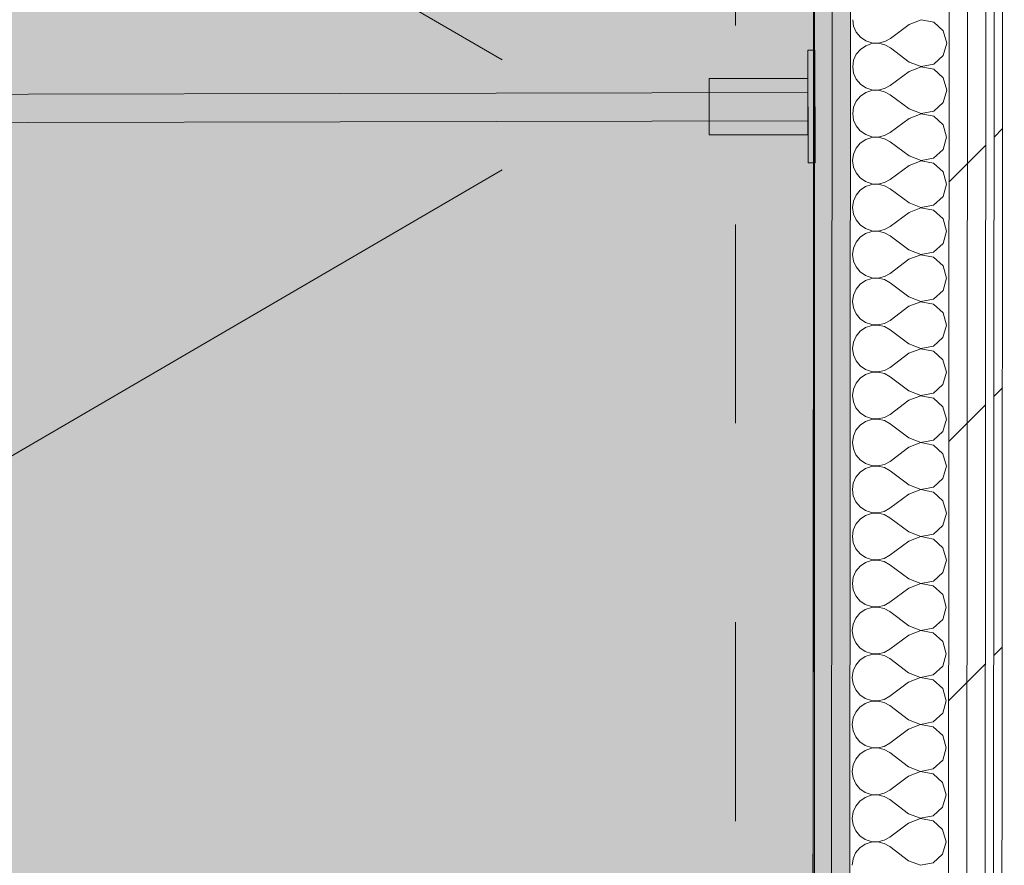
# Model space of a CAD drawing. Header units: millimetres. Extents: x -30280 to 19093, y -18706 to 4378.
# Tile 179 of 206: x -2251 to -1553, y -15865 to -15265. Entities that reach past the tile are written whole.
import ezdxf

# ---------------------------------------------------------------- set-up
doc = ezdxf.new("R2010")
doc.units = ezdxf.units.MM
doc.header["$MEASUREMENT"] = 0
doc.linetypes.add('Rayas_2', pattern=[282.222222, 141.111111, -141.111111])
doc.linetypes.add('Wipeout_Contour', pattern=[1000, 0, -1000])
for name, color, linetype, lineweight in [('Nuevo_01 2D_Mobiliari_Pluma_Nº__101', 252, 'Continuous', 5), ('Nuevo_01 Sanitaris_Pluma_Nº__1', 7, 'Continuous', 5), ('Nuevo_01_2D Trames_Pluma_Nº__1', 7, 'Continuous', 5), ('Nuevo_08_E_Envans secs_Pluma_Nº__1', 7, 'Continuous', 5), ('Nuevo_14_PAV_Paviment_tarkett Safe_Pluma_Nº__89', 7, 'Continuous', 5)]:
    doc.layers.add(name, color=color, linetype=linetype, lineweight=lineweight)
for name, color, linetype in [('Nuevo_01 Sanitaris', 7, 'Continuous'), ('Nuevo_07_CR_Cel Ras vinilic', 7, 'Continuous'), ('Nuevo_08_E_Envans secs', 7, 'Continuous'), ('Nuevo_14_PAV_Paviment_tarkett Safe', 7, 'Continuous')]:
    doc.layers.add(name, color=color, linetype=linetype)
for name, color, linetype, lineweight, true_color in [('Nuevo_07_CR_Cel Ras vinilic_Pluma_Nº__102', 7, 'Continuous', 5, 0xcccccc), ('Nuevo_08_E_Envans secs_Pluma_Nº__102', 7, 'Continuous', 5, 0xcccccc), ('Nuevo_08_E_Envans secs_Pluma_Nº__171', 171, 'Continuous', 13, 0xaaaaff), ('Nuevo_08_E_Envans secs_Pluma_Nº__177', 7, 'Continuous', 15, 0xf7e046), ('Nuevo_08_E_Envans secs_Pluma_Nº__79', 7, 'Continuous', 5, 0xaaffd5), ('Nuevo_14_PAV_Paviment_tarkett Safe_Pluma_Nº__166', 7, 'Continuous', 13, 0x97cbff)]:
    doc.layers.add(name, color=color, linetype=linetype, lineweight=lineweight, true_color=true_color)
pattern_1 = [(45, (0, 0), (-183.8478, 183.8478), [195, -65]), (45, (7e-14, 183.85), (-183.8478, 183.8478), [195, -65])]

# ---------------------------------------------------------------- blocks, each defined once
blk = doc.blocks.new('Forjado_1_1', base_point=(-3816.35, -16950.01))
at = {"layer": 'Nuevo_14_PAV_Paviment_tarkett Safe_Pluma_Nº__166', "linetype": 'Continuous', "lineweight": 0, "true_color": 0x25323f}
blk.add_hatch(color=169, dxfattribs=at).paths.add_polyline_path([(-3816.35, -16950.01), (-1687.6, -16950.01), (-1687.6, -13808.56), (-3816.35, -13808.56)])
at = {"layer": 'Nuevo_14_PAV_Paviment_tarkett Safe_Pluma_Nº__89', "color": 7, "linetype": 'Continuous', "lineweight": 5, "flags": 128}
blk.add_lwpolyline([(-3816.35, -16950.01), (-1687.6, -16950.01), (-1687.6, -13808.56), (-3816.35, -13808.56)], close=True, dxfattribs=at)
blk = doc.blocks.new('*X94')
at = {"layer": 'Nuevo_08_E_Envans secs_Pluma_Nº__102', "color": 254, "linetype": 'Continuous', "lineweight": 5, "true_color": 0xcccccc}
for p, q in [((-1660.4, -15265.44), (-1659.77, -15270)), ((-1659.77, -15270), (-1657.92, -15274.21)), ((-1620.41, -15268.81), (-1633.75, -15278.8)), ((-1611.9, -15265.55), (-1620.41, -15268.81)), ((-1602.95, -15267.25), (-1611.9, -15265.55)), ((-1596.23, -15273.4), (-1602.95, -15267.25)), ((-1657.92, -15274.21), (-1654.99, -15277.75)), ((-1593.75, -15282.16), (-1596.23, -15273.4)), ((-1651.2, -15283.88), (-1655, -15286.48)), ((-1654.99, -15277.75), (-1651.2, -15280.36)), ((-1651.2, -15280.36), (-1646.84, -15281.83)), ((-1646.85, -15282.41), (-1651.2, -15283.88)), ((-1642.25, -15282.19), (-1646.85, -15282.41)), ((-1646.84, -15281.83), (-1642.25, -15282.06)), ((-1642.25, -15282.06), (-1637.77, -15281.02)), ((-1637.77, -15283.24), (-1642.25, -15282.19)), ((-1637.77, -15281.02), (-1633.75, -15278.8)), ((-1633.75, -15285.46), (-1637.77, -15283.24)), ((-1596.24, -15290.92), (-1593.75, -15282.16)), ((-1657.93, -15290.02), (-1659.79, -15294.22)), ((-1655, -15286.48), (-1657.93, -15290.02)), ((-1620.43, -15295.47), (-1633.75, -15285.46)), ((-1602.97, -15297.06), (-1596.24, -15290.92)), ((-1659.79, -15294.22), (-1660.43, -15298.78)), ((-1620.43, -15295.47), (-1611.92, -15298.75)), ((-1611.92, -15298.75), (-1602.97, -15297.06)), ((-1660.43, -15298.78), (-1659.8, -15303.33)), ((-1659.8, -15303.33), (-1657.95, -15307.54)), ((-1620.43, -15302.14), (-1633.77, -15312.13)), ((-1611.92, -15298.88), (-1620.43, -15302.14)), ((-1602.98, -15300.58), (-1611.92, -15298.88)), ((-1596.26, -15306.73), (-1602.98, -15300.58)), ((-1657.95, -15307.54), (-1655.01, -15311.08)), ((-1655.01, -15311.08), (-1651.23, -15313.69)), ((-1593.77, -15315.49), (-1596.26, -15306.73)), ((-1651.23, -15317.21), (-1655.02, -15319.81)), ((-1651.23, -15313.69), (-1646.87, -15315.16)), ((-1646.87, -15315.74), (-1651.23, -15317.21)), ((-1646.87, -15315.16), (-1642.28, -15315.39)), ((-1642.28, -15315.52), (-1646.87, -15315.74)), ((-1642.28, -15315.39), (-1637.8, -15314.35)), ((-1637.8, -15316.57), (-1642.28, -15315.52)), ((-1637.8, -15314.35), (-1633.77, -15312.13)), ((-1633.78, -15318.8), (-1637.8, -15316.57)), ((-1620.45, -15328.81), (-1633.78, -15318.8)), ((-1596.27, -15324.25), (-1593.77, -15315.49)), ((-1657.96, -15323.35), (-1659.81, -15327.56)), ((-1655.02, -15319.81), (-1657.96, -15323.35)), ((-1603, -15330.39), (-1596.27, -15324.25)), ((-1659.81, -15327.56), (-1660.45, -15332.11)), ((-1660.45, -15332.11), (-1659.82, -15336.67)), ((-1620.45, -15328.81), (-1611.95, -15332.08)), ((-1611.95, -15332.21), (-1620.45, -15335.47)), ((-1611.95, -15332.08), (-1603, -15330.39)), ((-1603, -15333.91), (-1611.95, -15332.21)), ((-1659.82, -15336.67), (-1657.97, -15340.87)), ((-1620.45, -15335.47), (-1633.8, -15345.46)), ((-1596.28, -15340.06), (-1603, -15333.91)), ((-1657.97, -15340.87), (-1655.04, -15344.42)), ((-1655.04, -15344.42), (-1651.25, -15347.02)), ((-1637.82, -15347.69), (-1633.8, -15345.46)), ((-1593.8, -15348.83), (-1596.28, -15340.06)), ((-1655.04, -15353.14), (-1657.98, -15356.68)), ((-1651.25, -15350.54), (-1655.04, -15353.14)), ((-1651.25, -15347.02), (-1646.89, -15348.5)), ((-1646.89, -15349.08), (-1651.25, -15350.54)), ((-1646.89, -15348.5), (-1642.3, -15348.72)), ((-1642.3, -15348.86), (-1646.89, -15349.08)), ((-1642.3, -15348.72), (-1637.82, -15347.69)), ((-1637.82, -15349.9), (-1642.3, -15348.86)), ((-1633.8, -15352.13), (-1637.82, -15349.9)), ((-1620.47, -15362.14), (-1633.8, -15352.13)), ((-1596.29, -15357.59), (-1593.8, -15348.83)), ((-1657.98, -15356.68), (-1659.84, -15360.89)), ((-1603.02, -15363.73), (-1596.29, -15357.59)), ((-1659.84, -15360.89), (-1660.48, -15365.44)), ((-1660.48, -15365.44), (-1659.85, -15370)), ((-1611.97, -15365.55), (-1620.48, -15368.81)), ((-1620.47, -15362.14), (-1611.97, -15365.41)), ((-1611.97, -15365.41), (-1603.02, -15363.73)), ((-1603.02, -15367.25), (-1611.97, -15365.55)), ((-1596.31, -15373.4), (-1603.02, -15367.25)), ((-1659.85, -15370), (-1657.99, -15374.21)), ((-1657.99, -15374.21), (-1655.06, -15377.75)), ((-1620.48, -15368.81), (-1633.82, -15378.8)), ((-1593.82, -15382.16), (-1596.31, -15373.4)), ((-1655.06, -15377.75), (-1651.28, -15380.36)), ((-1651.28, -15380.36), (-1646.92, -15381.83)), ((-1642.33, -15382.06), (-1637.85, -15381.02)), ((-1637.85, -15381.02), (-1633.82, -15378.8)), ((-1655.07, -15386.48), (-1658.01, -15390.02)), ((-1651.28, -15383.88), (-1655.07, -15386.48)), ((-1646.92, -15382.41), (-1651.28, -15383.88)), ((-1646.92, -15381.83), (-1642.33, -15382.06)), ((-1642.33, -15382.19), (-1646.92, -15382.41)), ((-1637.85, -15383.24), (-1642.33, -15382.19)), ((-1633.83, -15385.46), (-1637.85, -15383.24)), ((-1620.5, -15395.47), (-1633.83, -15385.46)), ((-1596.32, -15390.92), (-1593.82, -15382.16)), ((-1659.86, -15394.22), (-1660.5, -15398.78)), ((-1658.01, -15390.02), (-1659.86, -15394.22)), ((-1620.5, -15395.47), (-1612, -15398.75)), ((-1603.05, -15397.06), (-1596.32, -15390.92)), ((-1660.5, -15398.78), (-1659.87, -15403.33)), ((-1620.5, -15402.14), (-1633.84, -15412.13)), ((-1612, -15398.88), (-1620.5, -15402.14)), ((-1612, -15398.75), (-1603.05, -15397.06)), ((-1603.05, -15400.58), (-1612, -15398.88)), ((-1596.33, -15406.73), (-1603.05, -15400.58)), ((-1659.87, -15403.33), (-1658.02, -15407.54)), ((-1658.02, -15407.54), (-1655.09, -15411.08)), ((-1593.85, -15415.49), (-1596.33, -15406.73)), ((-1655.09, -15411.08), (-1651.3, -15413.69)), ((-1651.3, -15413.69), (-1646.94, -15415.16)), ((-1646.94, -15415.74), (-1651.3, -15417.21)), ((-1646.94, -15415.16), (-1642.35, -15415.39)), ((-1642.35, -15415.52), (-1646.94, -15415.74)), ((-1642.35, -15415.39), (-1637.87, -15414.35)), ((-1637.87, -15416.57), (-1642.35, -15415.52)), ((-1637.87, -15414.35), (-1633.84, -15412.13)), ((-1633.85, -15418.8), (-1637.87, -15416.57)), ((-1596.34, -15424.25), (-1593.85, -15415.49)), ((-1658.03, -15423.35), (-1659.89, -15427.56)), ((-1655.09, -15419.81), (-1658.03, -15423.35)), ((-1651.3, -15417.21), (-1655.09, -15419.81)), ((-1620.52, -15428.81), (-1633.85, -15418.8)), ((-1659.89, -15427.56), (-1660.53, -15432.11)), ((-1620.52, -15428.81), (-1612.02, -15432.08)), ((-1612.02, -15432.08), (-1603.07, -15430.39)), ((-1603.07, -15430.39), (-1596.34, -15424.25)), ((-1660.53, -15432.11), (-1659.9, -15436.67)), ((-1659.9, -15436.67), (-1658.04, -15440.87)), ((-1620.53, -15435.47), (-1633.87, -15445.46)), ((-1612.02, -15432.21), (-1620.53, -15435.47)), ((-1603.07, -15433.91), (-1612.02, -15432.21)), ((-1596.35, -15440.06), (-1603.07, -15433.91)), ((-1658.04, -15440.87), (-1655.11, -15444.42)), ((-1655.11, -15444.42), (-1651.32, -15447.02)), ((-1593.87, -15448.83), (-1596.35, -15440.06)), ((-1651.33, -15450.54), (-1655.12, -15453.14)), ((-1646.97, -15449.08), (-1651.33, -15450.54)), ((-1651.32, -15447.02), (-1646.97, -15448.5)), ((-1646.97, -15448.5), (-1642.38, -15448.72)), ((-1642.38, -15448.86), (-1646.97, -15449.08)), ((-1642.38, -15448.72), (-1637.9, -15447.69)), ((-1637.9, -15449.9), (-1642.38, -15448.86)), ((-1637.9, -15447.69), (-1633.87, -15445.46)), ((-1633.87, -15452.13), (-1637.9, -15449.9)), ((-1596.37, -15457.59), (-1593.87, -15448.83)), ((-1658.06, -15456.68), (-1659.91, -15460.89)), ((-1655.12, -15453.14), (-1658.06, -15456.68)), ((-1620.55, -15462.14), (-1633.87, -15452.13)), ((-1603.1, -15463.73), (-1596.37, -15457.59)), ((-1659.91, -15460.89), (-1660.55, -15465.44)), ((-1660.55, -15465.44), (-1659.92, -15470)), ((-1620.55, -15462.14), (-1612.05, -15465.41)), ((-1612.05, -15465.55), (-1620.55, -15468.81)), ((-1612.05, -15465.41), (-1603.1, -15463.73)), ((-1603.1, -15467.25), (-1612.05, -15465.55)), ((-1659.92, -15470), (-1658.07, -15474.21)), ((-1620.55, -15468.81), (-1633.89, -15478.8)), ((-1596.38, -15473.4), (-1603.1, -15467.25)), ((-1658.07, -15474.21), (-1655.14, -15477.75)), ((-1655.14, -15477.75), (-1651.35, -15480.36)), ((-1637.92, -15481.02), (-1633.89, -15478.8)), ((-1593.9, -15482.16), (-1596.38, -15473.4)), ((-1655.14, -15486.48), (-1658.08, -15490.02)), ((-1651.35, -15483.88), (-1655.14, -15486.48)), ((-1651.35, -15480.36), (-1646.99, -15481.83)), ((-1646.99, -15482.41), (-1651.35, -15483.88)), ((-1646.99, -15481.83), (-1642.4, -15482.06)), ((-1642.4, -15482.19), (-1646.99, -15482.41)), ((-1642.4, -15482.06), (-1637.92, -15481.02)), ((-1637.92, -15483.24), (-1642.4, -15482.19)), ((-1633.9, -15485.46), (-1637.92, -15483.24)), ((-1620.57, -15495.47), (-1633.9, -15485.46)), ((-1596.39, -15490.92), (-1593.9, -15482.16)), ((-1658.08, -15490.02), (-1659.94, -15494.22)), ((-1603.12, -15497.06), (-1596.39, -15490.92)), ((-1659.94, -15494.22), (-1660.58, -15498.78)), ((-1660.58, -15498.78), (-1659.94, -15503.33)), ((-1612.07, -15498.88), (-1620.58, -15502.14)), ((-1620.57, -15495.47), (-1612.07, -15498.75)), ((-1612.07, -15498.75), (-1603.12, -15497.06)), ((-1603.12, -15500.58), (-1612.07, -15498.88)), ((-1659.94, -15503.33), (-1658.09, -15507.54)), ((-1620.58, -15502.14), (-1633.92, -15512.13)), ((-1596.4, -15506.73), (-1603.12, -15500.58)), ((-1593.92, -15515.49), (-1596.4, -15506.73)), ((-1658.09, -15507.54), (-1655.16, -15511.08)), ((-1655.16, -15511.08), (-1651.37, -15513.69)), ((-1651.37, -15513.69), (-1647.02, -15515.16)), ((-1642.42, -15515.39), (-1637.94, -15514.35)), ((-1637.94, -15514.35), (-1633.92, -15512.13)), ((-1655.17, -15519.81), (-1658.1, -15523.35)), ((-1651.38, -15517.21), (-1655.17, -15519.81)), ((-1647.02, -15515.74), (-1651.38, -15517.21)), ((-1647.02, -15515.16), (-1642.42, -15515.39)), ((-1642.42, -15515.52), (-1647.02, -15515.74)), ((-1637.95, -15516.57), (-1642.42, -15515.52)), ((-1633.92, -15518.8), (-1637.95, -15516.57)), ((-1620.6, -15528.81), (-1633.92, -15518.8)), ((-1596.42, -15524.25), (-1593.92, -15515.49)), ((-1659.96, -15527.56), (-1660.6, -15532.11)), ((-1658.1, -15523.35), (-1659.96, -15527.56)), ((-1603.15, -15530.39), (-1596.42, -15524.25)), ((-1660.6, -15532.11), (-1659.97, -15536.67)), ((-1620.6, -15528.81), (-1612.1, -15532.08)), ((-1612.1, -15532.21), (-1620.6, -15535.47)), ((-1612.1, -15532.08), (-1603.15, -15530.39)), ((-1603.15, -15533.91), (-1612.1, -15532.21)), ((-1596.43, -15540.06), (-1603.15, -15533.91)), ((-1659.97, -15536.67), (-1658.12, -15540.87)), ((-1658.12, -15540.87), (-1655.19, -15544.42)), ((-1620.6, -15535.47), (-1633.94, -15545.46)), ((-1593.95, -15548.83), (-1596.43, -15540.06)), ((-1655.19, -15544.42), (-1651.4, -15547.02)), ((-1651.4, -15547.02), (-1647.04, -15548.5)), ((-1647.04, -15549.08), (-1651.4, -15550.54)), ((-1647.04, -15548.5), (-1642.45, -15548.72)), ((-1642.45, -15548.86), (-1647.04, -15549.08)), ((-1642.45, -15548.72), (-1637.97, -15547.69)), ((-1637.97, -15549.9), (-1642.45, -15548.86)), ((-1637.97, -15547.69), (-1633.94, -15545.46)), ((-1596.44, -15557.59), (-1593.95, -15548.83)), ((-1655.19, -15553.14), (-1658.13, -15556.68)), ((-1651.4, -15550.54), (-1655.19, -15553.14)), ((-1633.95, -15552.13), (-1637.97, -15549.9)), ((-1620.62, -15562.14), (-1633.95, -15552.13)), ((-1659.99, -15560.89), (-1660.62, -15565.44)), ((-1658.13, -15556.68), (-1659.99, -15560.89)), ((-1620.62, -15562.14), (-1612.12, -15565.41)), ((-1603.17, -15563.73), (-1596.44, -15557.59)), ((-1660.62, -15565.44), (-1659.99, -15570)), ((-1659.99, -15570), (-1658.14, -15574.21)), ((-1620.63, -15568.81), (-1633.97, -15578.8)), ((-1612.12, -15565.55), (-1620.63, -15568.81)), ((-1612.12, -15565.41), (-1603.17, -15563.73)), ((-1603.17, -15567.25), (-1612.12, -15565.55)), ((-1596.45, -15573.4), (-1603.17, -15567.25)), ((-1658.14, -15574.21), (-1655.21, -15577.75)), ((-1593.97, -15582.16), (-1596.45, -15573.4)), ((-1651.43, -15583.88), (-1655.22, -15586.48)), ((-1655.21, -15577.75), (-1651.42, -15580.36)), ((-1647.07, -15582.41), (-1651.43, -15583.88)), ((-1651.42, -15580.36), (-1647.07, -15581.83)), ((-1647.07, -15581.83), (-1642.47, -15582.06)), ((-1642.47, -15582.19), (-1647.07, -15582.41)), ((-1642.47, -15582.06), (-1637.99, -15581.02)), ((-1638, -15583.24), (-1642.47, -15582.19)), ((-1633.97, -15585.46), (-1638, -15583.24)), ((-1637.99, -15581.02), (-1633.97, -15578.8)), ((-1596.47, -15590.92), (-1593.97, -15582.16)), ((-1658.15, -15590.02), (-1660.01, -15594.22)), ((-1655.22, -15586.48), (-1658.15, -15590.02)), ((-1620.65, -15595.47), (-1633.97, -15585.46)), ((-1603.19, -15597.06), (-1596.47, -15590.92)), ((-1660.01, -15594.22), (-1660.65, -15598.78)), ((-1620.65, -15595.47), (-1612.15, -15598.75)), ((-1612.15, -15598.75), (-1603.19, -15597.06)), ((-1660.65, -15598.78), (-1660.02, -15603.33)), ((-1660.02, -15603.33), (-1658.17, -15607.54)), ((-1620.65, -15602.14), (-1633.99, -15612.13)), ((-1612.15, -15598.88), (-1620.65, -15602.14)), ((-1603.2, -15600.58), (-1612.15, -15598.88)), ((-1596.48, -15606.73), (-1603.2, -15600.58)), ((-1658.17, -15607.54), (-1655.24, -15611.08)), ((-1655.24, -15611.08), (-1651.45, -15613.69)), ((-1638.02, -15614.35), (-1633.99, -15612.13)), ((-1594, -15615.49), (-1596.48, -15606.73)), ((-1651.45, -15617.21), (-1655.24, -15619.81)), ((-1651.45, -15613.69), (-1647.09, -15615.16)), ((-1647.09, -15615.74), (-1651.45, -15617.21)), ((-1647.09, -15615.16), (-1642.5, -15615.39)), ((-1642.5, -15615.52), (-1647.09, -15615.74)), ((-1642.5, -15615.39), (-1638.02, -15614.35)), ((-1638.02, -15616.57), (-1642.5, -15615.52)), ((-1634, -15618.8), (-1638.02, -15616.57)), ((-1620.67, -15628.81), (-1634, -15618.8)), ((-1596.49, -15624.25), (-1594, -15615.49)), ((-1658.18, -15623.35), (-1660.04, -15627.56)), ((-1655.24, -15619.81), (-1658.18, -15623.35)), ((-1603.22, -15630.39), (-1596.49, -15624.25)), ((-1660.04, -15627.56), (-1660.67, -15632.11)), ((-1660.67, -15632.11), (-1660.04, -15636.67)), ((-1612.17, -15632.21), (-1620.68, -15635.47)), ((-1620.67, -15628.81), (-1612.17, -15632.08)), ((-1612.17, -15632.08), (-1603.22, -15630.39)), ((-1603.22, -15633.91), (-1612.17, -15632.21)), ((-1660.04, -15636.67), (-1658.19, -15640.87)), ((-1620.68, -15635.47), (-1634.02, -15645.46)), ((-1596.5, -15640.06), (-1603.22, -15633.91)), ((-1594.02, -15648.83), (-1596.5, -15640.06)), ((-1658.19, -15640.87), (-1655.26, -15644.42)), ((-1655.26, -15644.42), (-1651.47, -15647.02)), ((-1651.47, -15647.02), (-1647.12, -15648.5)), ((-1638.04, -15647.69), (-1634.02, -15645.46)), ((-1655.27, -15653.14), (-1658.2, -15656.68)), ((-1651.47, -15650.54), (-1655.27, -15653.14)), ((-1647.12, -15649.08), (-1651.47, -15650.54)), ((-1647.12, -15648.5), (-1642.52, -15648.72)), ((-1642.52, -15648.86), (-1647.12, -15649.08)), ((-1642.52, -15648.72), (-1638.04, -15647.69)), ((-1638.04, -15649.9), (-1642.52, -15648.86)), ((-1634.02, -15652.13), (-1638.04, -15649.9)), ((-1620.7, -15662.14), (-1634.02, -15652.13)), ((-1596.52, -15657.59), (-1594.02, -15648.83)), ((-1660.06, -15660.89), (-1660.7, -15665.44)), ((-1658.2, -15656.68), (-1660.06, -15660.89)), ((-1603.24, -15663.73), (-1596.52, -15657.59)), ((-1660.7, -15665.44), (-1660.07, -15670)), ((-1620.7, -15662.14), (-1612.2, -15665.41)), ((-1612.2, -15665.55), (-1620.7, -15668.81)), ((-1612.2, -15665.41), (-1603.24, -15663.73)), ((-1603.25, -15667.25), (-1612.2, -15665.55)), ((-1596.53, -15673.4), (-1603.25, -15667.25)), ((-1660.07, -15670), (-1658.22, -15674.21)), ((-1658.22, -15674.21), (-1655.28, -15677.75)), ((-1620.7, -15668.81), (-1634.04, -15678.8)), ((-1594.04, -15682.16), (-1596.53, -15673.4)), ((-1655.28, -15677.75), (-1651.5, -15680.36)), ((-1651.5, -15680.36), (-1647.14, -15681.83)), ((-1647.14, -15681.83), (-1642.55, -15682.06)), ((-1642.55, -15682.06), (-1638.07, -15681.02)), ((-1638.07, -15681.02), (-1634.04, -15678.8)), ((-1655.29, -15686.48), (-1658.23, -15690.02)), ((-1651.5, -15683.88), (-1655.29, -15686.48)), ((-1647.14, -15682.41), (-1651.5, -15683.88)), ((-1642.55, -15682.19), (-1647.14, -15682.41)), ((-1638.07, -15683.24), (-1642.55, -15682.19)), ((-1634.05, -15685.46), (-1638.07, -15683.24)), ((-1620.72, -15695.47), (-1634.05, -15685.46)), ((-1596.54, -15690.92), (-1594.04, -15682.16)), ((-1660.09, -15694.22), (-1660.72, -15698.78)), ((-1658.23, -15690.02), (-1660.09, -15694.22)), ((-1620.72, -15695.47), (-1612.22, -15698.75)), ((-1603.27, -15697.06), (-1596.54, -15690.92)), ((-1660.72, -15698.78), (-1660.09, -15703.33)), ((-1620.73, -15702.14), (-1634.07, -15712.13)), ((-1612.22, -15698.88), (-1620.73, -15702.14)), ((-1612.22, -15698.75), (-1603.27, -15697.06)), ((-1603.27, -15700.58), (-1612.22, -15698.88)), ((-1596.55, -15706.73), (-1603.27, -15700.58)), ((-1660.09, -15703.33), (-1658.24, -15707.54)), ((-1658.24, -15707.54), (-1655.31, -15711.08)), ((-1594.07, -15715.49), (-1596.55, -15706.73)), ((-1655.31, -15711.08), (-1651.52, -15713.69)), ((-1651.52, -15713.69), (-1647.17, -15715.16)), ((-1647.17, -15715.74), (-1651.52, -15717.21)), ((-1647.17, -15715.16), (-1642.57, -15715.39)), ((-1642.57, -15715.52), (-1647.17, -15715.74)), ((-1642.57, -15715.39), (-1638.09, -15714.35)), ((-1638.09, -15716.57), (-1642.57, -15715.52)), ((-1638.09, -15714.35), (-1634.07, -15712.13)), ((-1634.07, -15718.8), (-1638.09, -15716.57)), ((-1596.56, -15724.25), (-1594.07, -15715.49)), ((-1658.25, -15723.35), (-1660.11, -15727.56)), ((-1655.32, -15719.81), (-1658.25, -15723.35)), ((-1651.52, -15717.21), (-1655.32, -15719.81)), ((-1620.75, -15728.81), (-1634.07, -15718.8)), ((-1660.11, -15727.56), (-1660.75, -15732.11)), ((-1620.75, -15728.81), (-1612.24, -15732.08)), ((-1612.24, -15732.08), (-1603.29, -15730.39)), ((-1603.29, -15730.39), (-1596.56, -15724.25)), ((-1660.75, -15732.11), (-1660.12, -15736.67)), ((-1660.12, -15736.67), (-1658.27, -15740.87)), ((-1620.75, -15735.47), (-1634.09, -15745.46)), ((-1612.24, -15732.21), (-1620.75, -15735.47)), ((-1603.3, -15733.91), (-1612.24, -15732.21)), ((-1596.58, -15740.06), (-1603.3, -15733.91)), ((-1658.27, -15740.87), (-1655.33, -15744.42)), ((-1655.33, -15744.42), (-1651.55, -15747.02)), ((-1594.09, -15748.83), (-1596.58, -15740.06)), ((-1651.55, -15750.54), (-1655.34, -15753.14)), ((-1651.55, -15747.02), (-1647.19, -15748.5)), ((-1647.19, -15749.08), (-1651.55, -15750.54)), ((-1647.19, -15748.5), (-1642.6, -15748.72)), ((-1642.6, -15748.86), (-1647.19, -15749.08)), ((-1642.6, -15748.72), (-1638.12, -15747.69)), ((-1638.12, -15749.9), (-1642.6, -15748.86)), ((-1638.12, -15747.69), (-1634.09, -15745.46)), ((-1634.1, -15752.13), (-1638.12, -15749.9)), ((-1596.59, -15757.59), (-1594.09, -15748.83)), ((-1658.28, -15756.68), (-1660.14, -15760.89)), ((-1655.34, -15753.14), (-1658.28, -15756.68)), ((-1620.77, -15762.14), (-1634.1, -15752.13)), ((-1603.32, -15763.73), (-1596.59, -15757.59)), ((-1660.14, -15760.89), (-1660.77, -15765.44)), ((-1660.77, -15765.44), (-1660.14, -15770)), ((-1612.27, -15765.55), (-1620.78, -15768.81)), ((-1620.77, -15762.14), (-1612.27, -15765.41)), ((-1612.27, -15765.41), (-1603.32, -15763.73)), ((-1603.32, -15767.25), (-1612.27, -15765.55)), ((-1660.14, -15770), (-1658.29, -15774.21)), ((-1620.78, -15768.81), (-1634.12, -15778.8)), ((-1596.6, -15773.4), (-1603.32, -15767.25)), ((-1658.29, -15774.21), (-1655.36, -15777.75)), ((-1655.36, -15777.75), (-1651.57, -15780.36)), ((-1638.14, -15781.02), (-1634.12, -15778.8)), ((-1594.12, -15782.16), (-1596.6, -15773.4)), ((-1655.37, -15786.48), (-1658.3, -15790.02)), ((-1651.57, -15783.88), (-1655.37, -15786.48)), ((-1651.57, -15780.36), (-1647.21, -15781.83)), ((-1647.21, -15782.41), (-1651.57, -15783.88)), ((-1647.21, -15781.83), (-1642.62, -15782.06)), ((-1642.62, -15782.19), (-1647.21, -15782.41)), ((-1642.62, -15782.06), (-1638.14, -15781.02)), ((-1638.14, -15783.24), (-1642.62, -15782.19)), ((-1634.12, -15785.46), (-1638.14, -15783.24)), ((-1620.79, -15795.47), (-1634.12, -15785.46)), ((-1596.61, -15790.92), (-1594.12, -15782.16)), ((-1658.3, -15790.02), (-1660.16, -15794.22)), ((-1603.34, -15797.06), (-1596.61, -15790.92)), ((-1660.16, -15794.22), (-1660.8, -15798.78)), ((-1660.8, -15798.78), (-1660.17, -15803.33)), ((-1612.29, -15798.88), (-1620.8, -15802.14)), ((-1620.79, -15795.47), (-1612.29, -15798.75)), ((-1612.29, -15798.75), (-1603.34, -15797.06)), ((-1603.35, -15800.58), (-1612.29, -15798.88)), ((-1596.63, -15806.73), (-1603.35, -15800.58)), ((-1660.17, -15803.33), (-1658.31, -15807.54)), ((-1658.31, -15807.54), (-1655.38, -15811.08)), ((-1620.8, -15802.14), (-1634.14, -15812.13)), ((-1594.14, -15815.49), (-1596.63, -15806.73)), ((-1655.38, -15811.08), (-1651.6, -15813.69)), ((-1651.6, -15813.69), (-1647.24, -15815.16)), ((-1642.65, -15815.39), (-1638.17, -15814.35)), ((-1638.17, -15814.35), (-1634.14, -15812.13)), ((-1655.39, -15819.81), (-1658.33, -15823.35)), ((-1651.6, -15817.21), (-1655.39, -15819.81)), ((-1647.24, -15815.74), (-1651.6, -15817.21)), ((-1647.24, -15815.16), (-1642.65, -15815.39)), ((-1642.65, -15815.52), (-1647.24, -15815.74)), ((-1638.17, -15816.57), (-1642.65, -15815.52)), ((-1634.15, -15818.8), (-1638.17, -15816.57)), ((-1620.82, -15828.81), (-1634.15, -15818.8)), ((-1596.64, -15824.25), (-1594.14, -15815.49)), ((-1660.18, -15827.56), (-1660.82, -15832.11)), ((-1658.33, -15823.35), (-1660.18, -15827.56)), ((-1620.82, -15828.81), (-1612.32, -15832.08)), ((-1603.37, -15830.39), (-1596.64, -15824.25)), ((-1660.82, -15832.11), (-1660.19, -15836.67)), ((-1620.82, -15835.47), (-1634.17, -15845.46)), ((-1612.32, -15832.21), (-1620.82, -15835.47)), ((-1612.32, -15832.08), (-1603.37, -15830.39)), ((-1603.37, -15833.91), (-1612.32, -15832.21)), ((-1596.65, -15840.06), (-1603.37, -15833.91)), ((-1660.19, -15836.67), (-1658.34, -15840.87)), ((-1658.34, -15840.87), (-1655.41, -15844.42)), ((-1594.17, -15848.83), (-1596.65, -15840.06)), ((-1655.41, -15844.42), (-1651.62, -15847.02)), ((-1651.62, -15847.02), (-1647.26, -15848.5)), ((-1647.26, -15849.08), (-1651.62, -15850.54)), ((-1647.26, -15848.5), (-1642.67, -15848.72)), ((-1642.67, -15848.86), (-1647.26, -15849.08)), ((-1642.67, -15848.72), (-1638.19, -15847.69)), ((-1638.19, -15849.9), (-1642.67, -15848.86)), ((-1638.19, -15847.69), (-1634.17, -15845.46)), ((-1596.66, -15857.59), (-1594.17, -15848.83)), ((-1658.35, -15856.68), (-1660.21, -15860.89)), ((-1655.41, -15853.14), (-1658.35, -15856.68)), ((-1651.62, -15850.54), (-1655.41, -15853.14)), ((-1634.17, -15852.13), (-1638.19, -15849.9)), ((-1620.84, -15862.14), (-1634.17, -15852.13)), ((-1660.21, -15860.89), (-1660.85, -15865.44)), ((-1620.84, -15862.14), (-1612.34, -15865.41)), ((-1612.34, -15865.41), (-1603.39, -15863.73)), ((-1603.39, -15863.73), (-1596.66, -15857.59))]:
    blk.add_line(p, q, dxfattribs=at)
blk = doc.blocks.new('Muro_61_1', base_point=(-1689.41, -17083.98))
at = {"layer": 'Nuevo_08_E_Envans secs_Pluma_Nº__79', "linetype": 'Continuous', "lineweight": 5, "true_color": 0xaaffd5}
for points in [[(-1673.98, -13795.56), (-1675.62, -16014.5), (-1662.62, -16014.51), (-1660.98, -13795.56)], [(-1686.99, -13808.56), (-1688.62, -16014.49), (-1675.62, -16014.5), (-1673.99, -13808.56)]]:
    blk.add_hatch(color=121, dxfattribs=at).paths.add_polyline_path(points)
at = {"layer": 'Nuevo_08_E_Envans secs_Pluma_Nº__1', "color": 7, "linetype": 'Continuous', "lineweight": 5}
for p, q in [((-1662.62, -16014.51), (-1660.98, -13795.56)), ((-1675.62, -16014.5), (-1673.99, -13808.56))]:
    blk.add_line(p, q, dxfattribs=at)
at = {"layer": 'Nuevo_08_E_Envans secs_Pluma_Nº__1', "color": 7, "linetype": 'Continuous', "lineweight": 5, "flags": 128}
blk.add_lwpolyline([(-1686.99, -13808.56), (-1688.62, -16014.49)], dxfattribs=at)
at = {"color": 254, "linetype": 'Wipeout_Contour', "lineweight": 0, "ltscale": 59717.815588}
blk.add_wipeout([(-1558.9, -13680.56), (-1560.62, -16014.59), (-1554.62, -16014.59), (-1552.9, -13680.56)], dxfattribs=at).dxf.layer = 'Nuevo_08_E_Envans secs'
at = {"color": 254, "linetype": 'Wipeout_Contour', "lineweight": 0, "ltscale": 59762.08674}
blk.add_wipeout([(-1577.91, -13699.56), (-1579.62, -16014.57), (-1566.62, -16014.58), (-1564.91, -13699.56)], dxfattribs=at).dxf.layer = 'Nuevo_08_E_Envans secs'
at = {"layer": 'Nuevo_08_E_Envans secs_Pluma_Nº__171', "linetype": 'Continuous', "lineweight": 13, "true_color": 0xaaaaff}
h = blk.add_hatch(dxfattribs=at)
h.set_pattern_fill('Panellat_HPL_0001', color=161, style=0, pattern_type=2)
h.set_pattern_definition(pattern_1)
h.paths.add_polyline_path([(-1558.9, -13680.56), (-1560.62, -16014.59), (-1554.62, -16014.59), (-1552.9, -13680.56)])
at = {"layer": 'Nuevo_08_E_Envans secs_Pluma_Nº__177', "linetype": 'Continuous', "lineweight": 15, "true_color": 0xf7e046}
h = blk.add_hatch(dxfattribs=at)
h.set_pattern_fill('Panellat_HPL_0001', color=53, style=0, pattern_type=2)
h.set_pattern_definition(pattern_1)
h.paths.add_polyline_path([(-1577.91, -13699.56), (-1579.62, -16014.57), (-1566.62, -16014.58), (-1564.91, -13699.56)])
at = {"layer": 'Nuevo_08_E_Envans secs_Pluma_Nº__1', "color": 7, "linetype": 'Continuous', "lineweight": 5}
for p, q in [((-1560.62, -16014.59), (-1558.9, -13686.56)), ((-1566.62, -16014.58), (-1564.91, -13699.56))]:
    blk.add_line(p, q, dxfattribs=at)
at = {"layer": 'Nuevo_08_E_Envans secs_Pluma_Nº__1', "color": 7, "linetype": 'Continuous', "lineweight": 5, "flags": 128}
blk.add_lwpolyline([(-1554.62, -16014.59), (-1552.89, -13674.56)], dxfattribs=at)
at = {"color": 254, "linetype": 'Wipeout_Contour', "lineweight": 0, "ltscale": 59793.425017}
blk.add_wipeout([(-1590.92, -13712.56), (-1592.62, -16014.56), (-1579.62, -16014.57), (-1577.92, -13712.56)], dxfattribs=at).dxf.layer = 'Nuevo_08_E_Envans secs'
at = {"layer": 'Nuevo_08_E_Envans secs_Pluma_Nº__177', "linetype": 'Continuous', "lineweight": 15, "true_color": 0xf7e046}
h = blk.add_hatch(dxfattribs=at)
h.set_pattern_fill('Panellat_HPL_0001', color=53, style=0, pattern_type=2)
h.set_pattern_definition(pattern_1)
h.paths.add_polyline_path([(-1590.92, -13712.56), (-1592.62, -16014.56), (-1579.62, -16014.57), (-1577.92, -13712.56)])
at = {"layer": 'Nuevo_08_E_Envans secs_Pluma_Nº__1', "color": 7, "linetype": 'Continuous', "lineweight": 5}
for p, q in [((-1579.62, -16014.57), (-1577.92, -13712.56)), ((-1592.62, -16014.56), (-1590.97, -13782.56))]:
    blk.add_line(p, q, dxfattribs=at)
at = {"layer": 'Nuevo_08_E_Envans secs', "color": 7, "lineweight": 20}
blk.add_blockref('*X94', (0, 0), dxfattribs=at)
blk = doc.blocks.new('WC Discapacitados 27')
at = {"layer": 'Nuevo_01 Sanitaris_Pluma_Nº__1', "color": 7, "linetype": 'Continuous', "lineweight": 5, "flags": 128}
for points in [[(257.5, -5), (337.5, -5), (337.5, 0), (257.5, 0)], [(277.5, -5), (277.5, -75), (317.5, -75), (317.5, -5)]]:
    blk.add_lwpolyline(points, close=True, dxfattribs=at)
blk.add_lwpolyline([(287.5, -5), (307.5, -5), (307.5, -890, -1), (287.5, -890)], format="xyb", close=True, dxfattribs=at)
blk = doc.blocks.new('Forjado_2_1', base_point=(-3816.41, -16949.98))
at = {"layer": 'Nuevo_07_CR_Cel Ras vinilic', "linetype": 'Continuous', "lineweight": 0, "true_color": 0x3f3f3f}
blk.add_hatch(color=250, dxfattribs=at).paths.add_polyline_path([(-3816.41, -16949.98), (-1689.31, -16949.98), (-1687, -13808.56), (-3816.41, -13808.56)])
at = {"layer": 'Nuevo_07_CR_Cel Ras vinilic_Pluma_Nº__102', "color": 254, "linetype": 'Continuous', "lineweight": 5, "true_color": 0xcccccc, "flags": 128}
blk.add_lwpolyline([(-3816.41, -16949.98), (-1689.31, -16949.98), (-1687, -13808.56), (-3816.41, -13808.56)], close=True, dxfattribs=at)

msp = doc.modelspace()

# ---------------------------------------------------------------- linework, layer by layer
at = {"layer": 'Nuevo_01 2D_Mobiliari_Pluma_Nº__101', "color": 252, "linetype": 'Continuous', "lineweight": 5}
for p, q in [((-2732.21, -14814.24), (-1909.22, -15293.99)), ((-2732.21, -15851.75), (-1909.22, -15372))]:
    msp.add_line(p, q, dxfattribs=at)
at = {"layer": 'Nuevo_01_2D Trames_Pluma_Nº__1', "color": 7, "linetype": 'Rayas_2', "lineweight": 5, "flags": 128}
msp.add_lwpolyline([(-2943.57, -15199.58), (-1743.57, -15199.58), (-1743.57, -15999.58), (-2943.57, -15999.58)], close=True, dxfattribs=at)

# ---------------------------------------------------------------- block references
at = {"layer": 'Nuevo_14_PAV_Paviment_tarkett Safe', "color": 7, "linetype": 'Continuous', "lineweight": 5}
msp.add_blockref('Forjado_1_1', (-3816.35, -16950.01), dxfattribs=at)

# ---------------------------------------------------------------- next in the draw order: block references
at = {"layer": 'Nuevo_08_E_Envans secs', "color": 7, "lineweight": 20}
msp.add_blockref('Muro_61_1', (-1689.41, -17083.98), dxfattribs=at)

# ---------------------------------------------------------------- next in the draw order: block references
at = {"layer": 'Nuevo_01 Sanitaris', "color": 7, "linetype": 'Continuous', "lineweight": 5, "zscale": 1000, "rotation": 270.1270328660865}
msp.add_blockref('WC Discapacitados 27', (-1687.9, -15029.58), dxfattribs=at)
at = {"layer": 'Nuevo_07_CR_Cel Ras vinilic', "color": 254, "linetype": 'Continuous', "lineweight": 5, "true_color": 0xcccccc}
msp.add_blockref('Forjado_2_1', (-3816.41, -16949.98), dxfattribs=at)

doc.saveas('drawing.dxf')
